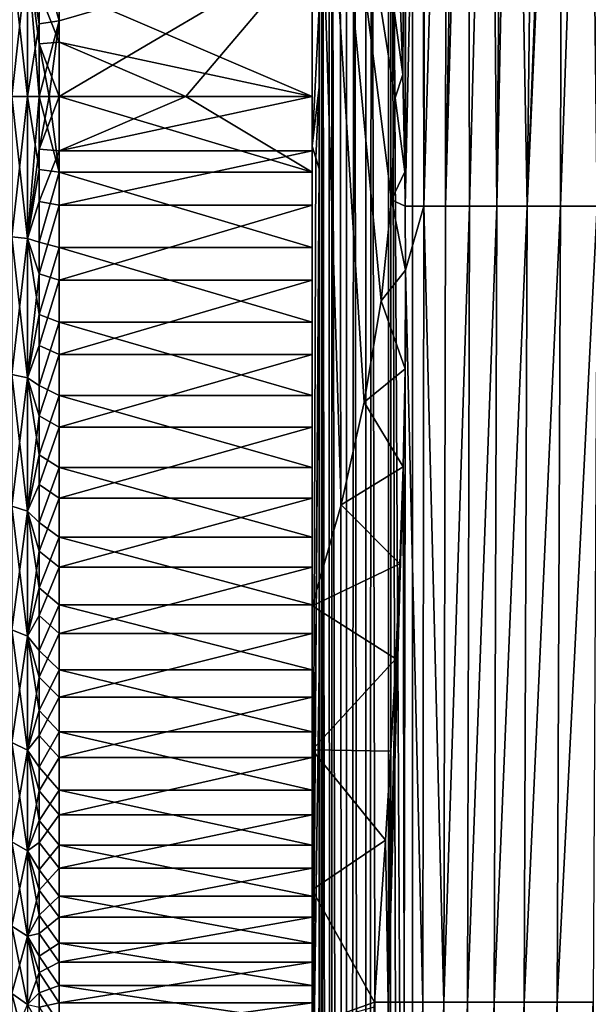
# Model space of a CAD drawing. Header units: metres. Extents: x -82 to 67, y -109 to 109.
# Tile 195 of 216: x -31 to -25, y 67 to 77. Entities that reach past the tile are written whole.
import ezdxf

# ---------------------------------------------------------------- set-up
doc = ezdxf.new("R2010")
doc.units = ezdxf.units.M
doc.layers.add('solid_21_382_010_XXX', color=7, linetype='CONTINUOUS')

msp = doc.modelspace()

# ---------------------------------------------------------------- linework, layer by layer
at = {"layer": 'solid_21_382_010_XXX'}
for points in [[(-27.787209, 83.786629, -24.999119), (-27.787292, 77.454414, -24.140436), (-27.78722, 76.599258, -23.940254)], [(-27.787209, 83.786629, -24.999119), (-27.78722, 76.599258, -23.940254), (-27.787252, 75.725845, -23.787706)], [(-27.786686, 83.786591, -23.642826), (-27.787209, 83.786629, -24.999119), (-27.787252, 75.725845, -23.787706)], [(-27.786686, 83.786591, -23.642826), (-27.787252, 75.725845, -23.787706), (-27.786606, 74.471077, -23.642847)], [(-27.751268, -1.536012, -23.384115), (-27.786686, 83.786591, -23.642826), (-27.786606, 74.471077, -23.642847)], [(-27.759451, 83.786591, -23.413303), (-27.786686, 83.786591, -23.642826), (-27.751268, -1.536012, -23.384115)], [(-27.751793, 83.786591, -23.383204), (-27.759451, 83.786591, -23.413303), (-27.751268, -1.536012, -23.384115)], [(-27.751793, 83.786591, -23.383204), (-27.751268, -1.536012, -23.384115), (-27.65086, -1.536012, -23.142952)], [(-27.683638, 83.786591, -23.202679), (-27.751793, 83.786591, -23.383204), (-27.65086, -1.536012, -23.142952)], [(-27.651485, 83.786591, -23.142597), (-27.683638, 83.786591, -23.202679), (-27.65086, -1.536012, -23.142952)], [(-27.651485, 83.786591, -23.142597), (-27.65086, -1.536012, -23.142952), (-27.491558, -1.536013, -22.935913)], [(-27.565344, 83.786591, -23.01705), (-27.651485, 83.786591, -23.142597), (-27.491558, -1.536013, -22.935913)], [(-27.492287, 83.786591, -22.93573), (-27.565344, 83.786591, -23.01705), (-27.491558, -1.536013, -22.935913)], [(-27.409939, 83.786598, -22.862148), (-27.492287, 83.786591, -22.93573), (-27.491558, -1.536013, -22.935913)], [(-27.409939, 83.786598, -22.862148), (-27.491558, -1.536013, -22.935913), (-27.28418, -1.536014, -22.777056)], [(-27.28508, 83.786598, -22.776968), (-27.409939, 83.786598, -22.862148), (-27.28418, -1.536014, -22.777056)], [(-27.223883, 83.786598, -22.744432), (-27.28508, 83.786598, -22.776968), (-27.28418, -1.536014, -22.777056)], [(-27.223883, 83.786598, -22.744432), (-27.28418, -1.536014, -22.777056), (-27.042805, -1.536016, -22.677168)], [(-27.044243, 83.786598, -22.677168), (-27.223883, 83.786598, -22.744432), (-27.042805, -1.536016, -22.677168)], [(-27.012922, 83.786598, -22.669292), (-27.044243, 83.786598, -22.677168), (-27.042805, -1.536016, -22.677168)], [(-27.012922, 83.786598, -22.669292), (-27.042805, -1.536016, -22.677168), (-26.784222, -1.536013, -22.642931)], [(-27.012922, 83.786598, -22.669292), (-26.784222, -1.536013, -22.642931), (-26.783684, 41.12529, -22.642931)], [(-26.783684, 41.12529, -22.642931), (-26.784332, 83.786591, -22.642931), (-27.012922, 83.786598, -22.669292)], [(-26.845415, 83.786659, -52.772903), (-26.88965, 76.73555, -53.135517), (-26.925127, 77.757141, -52.904385)], [(-26.845415, 83.786659, -52.772903), (-26.867144, 75.69136, -53.308815), (-26.88965, 76.73555, -53.135517)], [(-26.845415, 83.786659, -52.772903), (-26.86264, 75.323608, -53.355267), (-26.867144, 75.69136, -53.308815)], [(-26.677254, 83.786659, -53.383984), (-26.662348, 75.322655, -54.088593), (-26.86264, 75.323608, -53.355267)], [(-26.845415, 83.786659, -52.772903), (-26.677254, 83.786659, -53.383984), (-26.86264, 75.323608, -53.355267)], [(2.598643, 83.786583, -22.642931), (-26.784332, 83.786591, -22.642931), (-26.783684, 41.12529, -22.642931)], [(2.598495, 41.125286, -22.642931), (2.598643, 83.786583, -22.642931), (-26.783684, 41.12529, -22.642931)], [(-26.677254, 83.786659, -53.383984), (-26.640539, 83.786659, -53.503719), (-26.662348, 75.322655, -54.088593)], [(-26.421005, 83.786659, -54.139095), (-26.43224, 75.322655, -54.763668), (-26.662348, 75.322655, -54.088593)], [(-26.640539, 83.786659, -53.503719), (-26.421005, 83.786659, -54.139095), (-26.662348, 75.322655, -54.088593)], [(-26.191189, 83.786659, -54.68745), (-26.172188, 75.322655, -55.376629), (-26.43224, 75.322655, -54.763668)], [(-26.280602, 83.786659, -54.48605), (-26.191189, 83.786659, -54.68745), (-26.43224, 75.322655, -54.763668)], [(-26.421005, 83.786659, -54.139095), (-26.280602, 83.786659, -54.48605), (-26.43224, 75.322655, -54.763668)], [(-26.191189, 83.786659, -54.68745), (-25.954016, 83.786659, -55.160877), (-26.172188, 75.322655, -55.376629)], [(-25.954016, 83.786659, -55.160877), (-25.880789, 75.322655, -55.930561), (-26.172188, 75.322655, -55.376629)], [(-25.954016, 83.786659, -55.160877), (-25.80061, 83.786659, -55.427876), (-25.880789, 75.322655, -55.930561)], [(-25.709332, 83.786659, -55.574444), (-25.556744, 75.322655, -56.4286), (-25.880789, 75.322655, -55.930561)], [(-25.80061, 83.786659, -55.427876), (-25.709332, 83.786659, -55.574444), (-25.880789, 75.322655, -55.930561)], [(-25.709332, 83.786659, -55.574444), (-25.453863, 83.786659, -55.943169), (-25.556744, 75.322655, -56.4286)], [(-25.184626, 83.786667, -56.276588), (-25.19875, 75.322655, -56.873886), (-25.556744, 75.322655, -56.4286)], [(-25.228237, 83.786667, -56.225925), (-25.184626, 83.786667, -56.276588), (-25.556744, 75.322655, -56.4286)], [(-25.453863, 83.786659, -55.943169), (-25.228237, 83.786667, -56.225925), (-25.556744, 75.322655, -56.4286)], [(-24.899612, 83.786667, -56.580135), (-24.805508, 75.322655, -57.269547), (-25.19875, 75.322655, -56.873886)], [(-25.184626, 83.786667, -56.276588), (-24.899612, 83.786667, -56.580135), (-25.19875, 75.322655, -56.873886)], [(-24.899612, 83.786667, -56.580135), (-24.595821, 83.786667, -56.858532), (-24.805508, 75.322655, -57.269547)], [(-27.860743, 82.074577, -52.085293), (-27.860743, 71.033424, -54.464191), (-27.860743, 79.669472, -49.894299)], [(-27.552256, 72.118591, -54.230358), (-27.860743, 71.033424, -54.464191), (-27.860743, 82.074577, -52.085293)], [(-26.970659, 76.485313, -53.289532), (-27.860743, 82.074577, -52.085293), (-27.002645, 77.584808, -53.052643)], [(-27.011292, 75.392555, -53.524971), (-27.860743, 82.074577, -52.085293), (-26.970659, 76.485313, -53.289532)], [(-27.122337, 74.307762, -53.758694), (-27.860743, 82.074577, -52.085293), (-27.011292, 75.392555, -53.524971)], [(-27.302847, 73.21843, -53.993393), (-27.860743, 82.074577, -52.085293), (-27.122337, 74.307762, -53.758694)], [(-27.552256, 72.118591, -54.230358), (-27.860743, 82.074577, -52.085293), (-27.302847, 73.21843, -53.993393)], [(-27.860743, 71.033424, -54.464191), (-27.860743, 78.101028, -50.235493), (-27.860743, 79.669472, -49.894299)], [(-30.573997, 77.312988, -27.879414), (-30.573997, 78.121666, -27.967493), (-30.789061, 78.063293, -28.335423)], [(-27.860743, 78.101021, -27.964504), (-30.573997, 77.312988, -27.879414), (-30.57406, 76.5, -27.85)], [(-27.860743, 78.101021, -27.964504), (-30.57406, 76.5, -27.85), (-29.2174, 76.5, -27.85)], [(-27.860743, 78.101021, -27.964504), (-30.573997, 78.121666, -27.967493), (-30.573997, 77.312988, -27.879414)], [(-27.860743, 78.101028, -50.235493), (-27.860743, 76.5, -50.349998), (-30.573997, 77.665985, -50.289413)], [(-27.860743, 78.101021, -27.964504), (-29.2174, 76.5, -27.85), (-27.860743, 76.5, -27.85)], [(-27.860743, 71.033424, -54.464191), (-27.860743, 76.5, -50.349998), (-27.860743, 78.101028, -50.235493)], [(-27.860743, 75.966667, -23.735819), (-27.860743, 78.101021, -27.964504), (-27.860743, 76.5, -27.85)], [(-27.860743, 75.966667, -23.735819), (-27.860743, 77.510284, -24.064703), (-27.860743, 78.101021, -27.964504)], [(-30.915884, 78.024498, -28.496908), (-31.081686, 76.5, -28.515209), (-30.915884, 76.5, -28.387875)], [(-31.081686, 78.006378, -28.622948), (-31.081686, 76.5, -28.515209), (-30.915884, 78.024498, -28.496908)], [(-31.081686, 78.006302, -49.577065), (-30.915884, 78.024422, -49.703102), (-30.915884, 76.499924, -49.812126)], [(-31.081686, 78.006302, -49.577065), (-30.915884, 76.499924, -49.812126), (-31.081686, 76.499924, -49.684792)], [(-30.789053, 77.281517, -28.250601), (-30.789061, 78.063293, -28.335423), (-30.915884, 78.024498, -28.496908)], [(-30.789053, 77.281517, -28.250601), (-30.915884, 78.024498, -28.496908), (-30.915884, 76.5, -28.387875)], [(-30.915884, 78.024422, -49.703102), (-30.789148, 76.499985, -49.977348), (-30.915884, 76.499924, -49.812126)], [(-30.789049, 77.064415, -49.962868), (-30.789148, 76.499985, -49.977348), (-30.915884, 78.024422, -49.703102)], [(-30.789148, 77.627365, -49.91877), (-30.789049, 77.064415, -49.962868), (-30.915884, 78.024422, -49.703102)], [(-30.573997, 77.312988, -27.879414), (-30.789061, 78.063293, -28.335423), (-30.789053, 77.281517, -28.250601)], [(-27.002645, 77.584808, -53.052643), (-26.925127, 77.757141, -52.904385), (-26.88965, 76.73555, -53.135517)], [(-30.573997, 77.665985, -50.289413), (-30.573997, 77.083778, -50.334843), (-30.789148, 77.627365, -49.91877)], [(-30.573997, 77.083778, -50.334843), (-30.789049, 77.064415, -49.962868), (-30.789148, 77.627365, -49.91877)], [(-27.860743, 76.5, -50.349998), (-30.573997, 77.083778, -50.334843), (-30.573997, 77.665985, -50.289413)], [(-26.970659, 76.485313, -53.289532), (-27.002645, 77.584808, -53.052643), (-26.88965, 76.73555, -53.135517)], [(-27.787292, 77.454414, -24.140436), (-27.860743, 77.510284, -24.064703), (-27.860743, 75.966667, -23.735819)], [(-27.78722, 76.599258, -23.940254), (-27.787292, 77.454414, -24.140436), (-27.860743, 75.966667, -23.735819)], [(-30.789053, 77.281517, -28.250601), (-30.915884, 76.5, -28.387875), (-30.789148, 76.5, -28.222652)], [(-30.573997, 77.312988, -27.879414), (-30.789053, 77.281517, -28.250601), (-30.789148, 76.5, -28.222652)], [(-30.681574, 76.5, -28.036329), (-30.573997, 77.312988, -27.879414), (-30.789148, 76.5, -28.222652)], [(-30.681574, 76.5, -28.036329), (-30.57406, 76.5, -27.85), (-30.573997, 77.312988, -27.879414)], [(-30.681574, 76.499977, -50.16367), (-30.789148, 76.499985, -49.977348), (-30.789049, 77.064415, -49.962868)], [(-30.573997, 77.083778, -50.334843), (-30.57406, 76.5, -50.349998), (-30.789049, 77.064415, -49.962868)], [(-30.57406, 76.5, -50.349998), (-30.681574, 76.499977, -50.16367), (-30.789049, 77.064415, -49.962868)], [(-29.2174, 76.5, -50.349998), (-30.57406, 76.5, -50.349998), (-30.573997, 77.083778, -50.334843)], [(-29.2174, 76.5, -50.349998), (-30.573997, 77.083778, -50.334843), (-27.860743, 76.5, -50.349998)], [(-26.970659, 76.485313, -53.289532), (-26.88965, 76.73555, -53.135517), (-26.867144, 75.69136, -53.308815)], [(-27.78722, 76.599258, -23.940254), (-27.860743, 75.966667, -23.735819), (-27.822865, 75.84391, -23.762268)], [(-27.78722, 76.599258, -23.940254), (-27.822865, 75.84391, -23.762268), (-27.787252, 75.725845, -23.787706)], [(-31.081686, 74.993629, -28.622946), (-30.915884, 74.97551, -28.496908), (-30.915884, 76.5, -28.387875)], [(-31.081686, 74.993629, -28.622946), (-30.915884, 76.5, -28.387875), (-31.081686, 76.5, -28.515209)], [(-31.081686, 76.499924, -49.684792), (-30.915884, 76.499924, -49.812126), (-30.915884, 74.975433, -49.703083)], [(-31.081686, 74.993553, -49.577042), (-31.081686, 76.499924, -49.684792), (-30.915884, 74.975433, -49.703083)], [(-30.915884, 74.97551, -28.496908), (-30.789051, 75.935547, -28.237139), (-30.789148, 76.5, -28.222652)], [(-30.915884, 76.5, -28.387875), (-30.915884, 74.97551, -28.496908), (-30.789148, 76.5, -28.222652)], [(-30.915884, 76.499924, -49.812126), (-30.789148, 76.499985, -49.977348), (-30.789055, 75.717659, -49.949337)], [(-30.915884, 74.975433, -49.703083), (-30.915884, 76.499924, -49.812126), (-30.789055, 75.717659, -49.949337)], [(-30.681574, 76.5, -28.036329), (-30.789148, 76.5, -28.222652), (-30.789051, 75.935547, -28.237139)], [(-30.573992, 75.687012, -50.320587), (-30.789055, 75.717659, -49.949337), (-30.789148, 76.499985, -49.977348)], [(-30.573992, 75.687012, -50.320587), (-30.789148, 76.499985, -49.977348), (-30.681574, 76.499977, -50.16367)], [(-30.681574, 76.5, -28.036329), (-30.789051, 75.935547, -28.237139), (-30.57406, 76.5, -27.85)], [(-30.573988, 75.916222, -27.865156), (-30.57406, 76.5, -27.85), (-30.789051, 75.935547, -28.237139)], [(-30.573992, 75.687012, -50.320587), (-30.681574, 76.499977, -50.16367), (-30.57406, 76.5, -50.349998)], [(-27.860743, 75.687027, -50.320583), (-30.573992, 75.687012, -50.320587), (-30.57406, 76.5, -50.349998)], [(-29.2174, 76.5, -50.349998), (-27.860743, 75.687027, -50.320583), (-30.57406, 76.5, -50.349998)], [(-29.2174, 76.5, -27.85), (-30.57406, 76.5, -27.85), (-30.573988, 75.916222, -27.865156)], [(-27.860743, 76.5, -27.85), (-29.2174, 76.5, -27.85), (-30.573988, 75.916222, -27.865156)], [(-27.860743, 75.916222, -27.865158), (-27.860743, 76.5, -27.85), (-30.573988, 75.916222, -27.865156)], [(-29.2174, 76.5, -50.349998), (-27.860743, 76.5, -50.349998), (-27.860743, 75.687027, -50.320583)], [(-27.860743, 75.966667, -23.735819), (-27.860743, 76.5, -27.85), (-27.860743, 75.916222, -27.865158)], [(-27.860743, 71.033424, -54.464191), (-27.860743, 75.687027, -50.320583), (-27.860743, 76.5, -50.349998)], [(-27.011292, 75.392555, -53.524971), (-26.970659, 76.485313, -53.289532), (-26.867144, 75.69136, -53.308815)], [(-30.915884, 74.97551, -28.496908), (-30.789131, 75.372635, -28.281204), (-30.789051, 75.935547, -28.237139)], [(-30.573988, 75.916222, -27.865156), (-30.789051, 75.935547, -28.237139), (-30.789131, 75.372635, -28.281204)], [(-30.57406, 75.334015, -27.910587), (-30.573988, 75.916222, -27.865156), (-30.789131, 75.372635, -28.281204)], [(-27.860743, 75.916222, -27.865158), (-30.573988, 75.916222, -27.865156), (-30.57406, 75.334015, -27.910587)], [(-27.860743, 75.334015, -27.910587), (-27.860743, 75.916222, -27.865158), (-30.57406, 75.334015, -27.910587)], [(-27.860743, 75.966667, -23.735819), (-27.860743, 75.916222, -27.865158), (-27.860743, 75.334015, -27.910587)], [(-27.860743, 75.966667, -23.735819), (-27.860743, 75.334015, -27.910587), (-27.860743, 74.528465, -28.024103)], [(-27.860743, 75.966667, -23.735819), (-27.860743, 74.528465, -28.024103), (-27.860743, 73.733231, -28.19553)], [(-27.860743, 75.966667, -23.735819), (-27.860743, 73.733231, -28.19553), (-27.860743, 72.952393, -28.423998)], [(-27.860743, 75.966667, -23.735819), (-27.860743, 72.952393, -28.423998), (-27.860743, 72.190208, -28.708269)], [(-27.860743, 75.966667, -23.735819), (-27.860743, 72.190208, -28.708269), (-27.860743, 71.450539, -29.046867)], [(-27.860743, 75.966667, -23.735819), (-27.860743, 71.450539, -29.046867), (-27.860743, 70.737221, -29.438072)], [(-27.860743, 75.966667, -23.735819), (-27.860743, 70.737221, -29.438072), (-27.860743, 70.054062, -29.879784)], [(-27.860743, 75.966667, -23.735819), (-27.860743, 70.054062, -29.879784), (-27.860743, 69.404579, -30.369736)], [(-27.860743, 75.966667, -23.735819), (-27.860743, 69.404579, -30.369736), (-27.860743, 68.792282, -30.905277)], [(-27.860743, 64.925346, -26.11471), (-27.860743, 75.966667, -23.735819), (-27.860743, 68.792282, -30.905277)], [(-27.822865, 75.84391, -23.762268), (-27.860743, 75.966667, -23.735819), (-27.860743, 64.925346, -26.11471)], [(-27.787252, 75.725845, -23.787706), (-27.822865, 75.84391, -23.762268), (-27.860743, 64.925346, -26.11471)], [(-30.915884, 74.975433, -49.703083), (-30.789055, 75.717659, -49.949337), (-30.789061, 74.93586, -49.864456)], [(-30.573992, 75.687012, -50.320587), (-30.789061, 74.93586, -49.864456), (-30.789055, 75.717659, -49.949337)], [(-30.573992, 75.687012, -50.320587), (-30.573997, 74.878334, -50.232506), (-30.789061, 74.93586, -49.864456)], [(-27.860743, 74.878304, -50.232502), (-30.573997, 74.878334, -50.232506), (-30.573992, 75.687012, -50.320587)], [(-27.860743, 75.687027, -50.320583), (-27.860743, 74.878304, -50.232502), (-30.573992, 75.687012, -50.320587)], [(-27.787252, 75.315994, -23.876009), (-27.787252, 75.725845, -23.787706), (-27.860743, 64.925346, -26.11471)], [(-27.860743, 71.033424, -54.464191), (-27.860743, 74.878304, -50.232502), (-27.860743, 75.687027, -50.320583)], [(-27.786606, 74.471077, -23.642847), (-27.787252, 75.725845, -23.787706), (-27.787252, 75.315994, -23.876009)], [(-27.011292, 75.392555, -53.524971), (-26.867144, 75.69136, -53.308815), (-26.86264, 75.323608, -53.355267)], [(-30.915884, 74.97551, -28.496908), (-30.789055, 74.59742, -28.390173), (-30.789131, 75.372635, -28.281204)], [(-30.57406, 75.334015, -27.910587), (-30.789131, 75.372635, -28.281204), (-30.789055, 74.59742, -28.390173)], [(-27.122337, 74.307762, -53.758694), (-27.011292, 75.392555, -53.524971), (-26.85902, 74.635132, -53.422211)], [(-27.011292, 75.392555, -53.524971), (-26.86264, 75.323608, -53.355267), (-26.85902, 74.635132, -53.422211)], [(-30.573992, 74.52845, -28.024103), (-30.57406, 75.334015, -27.910587), (-30.789055, 74.59742, -28.390173)], [(-27.860743, 75.334015, -27.910587), (-30.57406, 75.334015, -27.910587), (-30.573992, 74.52845, -28.024103)], [(-27.860743, 74.528465, -28.024103), (-27.860743, 75.334015, -27.910587), (-30.573992, 74.52845, -28.024103)], [(-27.787369, 70.339905, -24.948126), (-27.787252, 75.315994, -23.876009), (-27.860743, 64.925346, -26.11471)], [(-27.78652, 64.171005, -23.64287), (-27.787252, 75.315994, -23.876009), (-27.787369, 70.339905, -24.948126)], [(-27.786606, 74.471077, -23.642847), (-27.787252, 75.315994, -23.876009), (-27.78652, 64.171005, -23.64287)], [(-26.662348, 75.322655, -54.088593), (-26.85902, 74.635132, -53.422211), (-26.86264, 75.323608, -53.355267)], [(-26.662348, 75.322655, -54.088593), (-26.675766, 66.781853, -54.682079), (-26.85902, 74.635132, -53.422211)], [(-26.662348, 75.322655, -54.088593), (-26.449871, 66.781853, -55.35297), (-26.675766, 66.781853, -54.682079)], [(-26.662348, 75.322655, -54.088593), (-26.43224, 75.322655, -54.763668), (-26.449871, 66.781853, -55.35297)], [(-26.172188, 75.322655, -55.376629), (-26.194349, 66.781853, -55.959084), (-26.449871, 66.781853, -55.35297)], [(-26.43224, 75.322655, -54.763668), (-26.172188, 75.322655, -55.376629), (-26.449871, 66.781853, -55.35297)], [(-25.880789, 75.322655, -55.930561), (-25.907656, 66.781853, -56.503937), (-26.194349, 66.781853, -55.959084)], [(-26.172188, 75.322655, -55.376629), (-25.880789, 75.322655, -55.930561), (-26.194349, 66.781853, -55.959084)], [(-25.556744, 75.322655, -56.4286), (-25.588331, 66.781853, -56.991058), (-25.907656, 66.781853, -56.503937)], [(-25.880789, 75.322655, -55.930561), (-25.556744, 75.322655, -56.4286), (-25.907656, 66.781853, -56.503937)], [(-25.19875, 75.322655, -56.873886), (-25.234913, 66.781853, -57.423988), (-25.588331, 66.781853, -56.991058)], [(-25.556744, 75.322655, -56.4286), (-25.19875, 75.322655, -56.873886), (-25.588331, 66.781853, -56.991058)], [(-24.805508, 75.322655, -57.269547), (-24.84594, 66.781853, -57.806259), (-25.234913, 66.781853, -57.423988)], [(-25.19875, 75.322655, -56.873886), (-24.805508, 75.322655, -57.269547), (-25.234913, 66.781853, -57.423988)], [(-31.081686, 74.993629, -28.622946), (-31.081686, 73.517929, -28.943964), (-30.915884, 74.97551, -28.496908)], [(-31.081686, 74.993553, -49.577042), (-30.915884, 74.975433, -49.703083), (-30.915884, 73.481979, -49.378189)], [(-31.081686, 73.517853, -49.256016), (-31.081686, 74.993553, -49.577042), (-30.915884, 73.481979, -49.378189)], [(-31.081686, 73.517929, -28.943964), (-30.915884, 73.482056, -28.821789), (-30.915884, 74.97551, -28.496908)], [(-30.915884, 74.97551, -28.496908), (-30.915884, 73.482056, -28.821789), (-30.789055, 74.59742, -28.390173)], [(-30.915884, 74.975433, -49.703083), (-30.789061, 74.93586, -49.864456), (-30.789061, 74.161057, -49.723057)], [(-30.915884, 73.481979, -49.378189), (-30.915884, 74.975433, -49.703083), (-30.789061, 74.161057, -49.723057)], [(-30.573997, 74.878334, -50.232506), (-30.789061, 74.161057, -49.723057), (-30.789061, 74.93586, -49.864456)], [(-30.573997, 74.878334, -50.232506), (-30.573997, 74.077988, -50.086189), (-30.789061, 74.161057, -49.723057)], [(-27.860743, 74.078003, -50.086193), (-30.573997, 74.077988, -50.086189), (-30.573997, 74.878334, -50.232506)], [(-27.860743, 74.878304, -50.232502), (-27.860743, 74.078003, -50.086193), (-30.573997, 74.878334, -50.232506)], [(-27.860743, 71.033424, -54.464191), (-27.860743, 74.078003, -50.086193), (-27.860743, 74.878304, -50.232502)], [(-27.122337, 74.307762, -53.758694), (-26.85902, 74.635132, -53.422211), (-26.865665, 73.577118, -53.474838)], [(-26.87388, 66.781853, -53.942982), (-26.865665, 73.577118, -53.474838), (-26.85902, 74.635132, -53.422211)], [(-26.87388, 66.781853, -53.942982), (-26.85902, 74.635132, -53.422211), (-26.675766, 66.781853, -54.682079)], [(-30.915884, 73.482056, -28.821789), (-30.789061, 73.828621, -28.55563), (-30.789055, 74.59742, -28.390173)], [(-30.573992, 74.52845, -28.024103), (-30.789055, 74.59742, -28.390173), (-30.789061, 73.828621, -28.55563)], [(-30.573997, 73.733261, -28.195522), (-30.573992, 74.52845, -28.024103), (-30.789061, 73.828621, -28.55563)], [(-27.860743, 74.528465, -28.024103), (-30.573992, 74.52845, -28.024103), (-30.573997, 73.733261, -28.195522)], [(-27.860743, 73.733231, -28.19553), (-27.860743, 74.528465, -28.024103), (-30.573997, 73.733261, -28.195522)], [(-27.751268, -1.536012, -23.384115), (-27.786606, 74.471077, -23.642847), (-27.78652, 64.171005, -23.64287)], [(-27.302847, 73.21843, -53.993393), (-27.122337, 74.307762, -53.758694), (-26.865665, 73.577118, -53.474838)], [(-30.915884, 73.481979, -49.378189), (-30.789061, 74.161057, -49.723057), (-30.789061, 73.399193, -49.526169)], [(-30.573997, 74.077988, -50.086189), (-30.789061, 73.399193, -49.526169), (-30.789061, 74.161057, -49.723057)], [(-30.573997, 74.077988, -50.086189), (-30.573997, 73.290466, -49.882458), (-30.789061, 73.399193, -49.526169)], [(-27.860743, 74.078003, -50.086193), (-27.860743, 73.290459, -49.88245), (-30.573997, 74.077988, -50.086189)], [(-27.860743, 73.290459, -49.88245), (-30.573997, 73.290466, -49.882458), (-30.573997, 74.077988, -50.086189)], [(-27.860743, 71.033424, -54.464191), (-27.860743, 73.290459, -49.88245), (-27.860743, 74.078003, -50.086193)], [(-30.915884, 73.482056, -28.821789), (-30.789061, 73.072639, -28.776569), (-30.789061, 73.828621, -28.55563)], [(-30.573997, 73.733261, -28.195522), (-30.789061, 73.828621, -28.55563), (-30.789061, 73.072639, -28.776569)], [(-30.573997, 72.952393, -28.424002), (-30.573997, 73.733261, -28.195522), (-30.789061, 73.072639, -28.776569)], [(-27.860743, 73.733231, -28.19553), (-30.573997, 73.733261, -28.195522), (-30.573997, 72.952393, -28.424002)], [(-27.860743, 72.952393, -28.423998), (-27.860743, 73.733231, -28.19553), (-30.573997, 72.952393, -28.424002)], [(-27.302847, 73.21843, -53.993393), (-26.865665, 73.577118, -53.474838), (-26.886543, 72.524101, -53.466816)], [(-26.87388, 66.781853, -53.942982), (-26.886543, 72.524101, -53.466816), (-26.865665, 73.577118, -53.474838)], [(-31.081686, 73.517929, -28.943964), (-31.081686, 72.102928, -29.471731), (-30.915884, 73.482056, -28.821789)], [(-31.081686, 73.517853, -49.256016), (-30.915884, 73.481979, -49.378189), (-30.915884, 72.049965, -48.844067)], [(-31.081686, 72.102859, -48.728237), (-31.081686, 73.517853, -49.256016), (-30.915884, 72.049965, -48.844067)], [(-31.081686, 72.102928, -29.471731), (-30.915884, 72.050034, -29.355904), (-30.915884, 73.482056, -28.821789)], [(-30.915884, 73.482056, -28.821789), (-30.915884, 72.050034, -29.355904), (-30.789061, 73.072639, -28.776569)], [(-30.915884, 73.481979, -49.378189), (-30.789061, 73.399193, -49.526169), (-30.789061, 72.654022, -49.274895)], [(-30.915884, 72.049965, -48.844067), (-30.915884, 73.481979, -49.378189), (-30.789061, 72.654022, -49.274895)], [(-30.573997, 73.290466, -49.882458), (-30.789061, 72.654022, -49.274895), (-30.789061, 73.399193, -49.526169)], [(-30.573997, 73.290466, -49.882458), (-30.573997, 72.519722, -49.622353), (-30.789061, 72.654022, -49.274895)], [(-27.860743, 72.519699, -49.622345), (-30.573997, 72.519722, -49.622353), (-30.573997, 73.290466, -49.882458)], [(-27.860743, 73.290459, -49.88245), (-27.860743, 72.519699, -49.622345), (-30.573997, 73.290466, -49.882458)], [(-27.860743, 71.033424, -54.464191), (-27.860743, 72.519699, -49.622345), (-27.860743, 73.290459, -49.88245)], [(-27.552256, 72.118591, -54.230358), (-27.302847, 73.21843, -53.993393), (-26.886543, 72.524101, -53.466816)], [(-30.915884, 72.050034, -29.355904), (-30.789061, 72.335281, -29.051361), (-30.789061, 73.072639, -28.776569)], [(-30.573997, 72.952393, -28.424002), (-30.789061, 73.072639, -28.776569), (-30.789061, 72.335281, -29.051361)], [(-30.573997, 72.190224, -28.708256), (-30.573997, 72.952393, -28.424002), (-30.789061, 72.335281, -29.051361)], [(-27.860743, 72.952393, -28.423998), (-30.573997, 72.952393, -28.424002), (-30.573997, 72.190224, -28.708256)], [(-27.860743, 72.190208, -28.708269), (-27.860743, 72.952393, -28.423998), (-30.573997, 72.190224, -28.708256)], [(-30.915884, 72.049965, -48.844067), (-30.789061, 72.654022, -49.274895), (-30.789061, 71.928604, -48.970276)], [(-30.573997, 72.519722, -49.622353), (-30.789061, 71.928604, -48.970276), (-30.789061, 72.654022, -49.274895)], [(-30.573997, 72.519722, -49.622353), (-30.573997, 71.769661, -49.307175), (-30.789061, 71.928604, -48.970276)], [(-27.860743, 71.769676, -49.307178), (-30.573997, 71.769661, -49.307175), (-30.573997, 72.519722, -49.622353)], [(-27.860743, 72.519699, -49.622345), (-27.860743, 71.769676, -49.307178), (-30.573997, 72.519722, -49.622353)], [(-27.860743, 71.033424, -54.464191), (-27.860743, 71.769676, -49.307178), (-27.860743, 72.519699, -49.622345)], [(-27.552256, 72.118591, -54.230358), (-26.886543, 72.524101, -53.466816), (-26.920227, 71.484467, -53.398712)], [(-27.046133, 66.781853, -53.132259), (-26.920227, 71.484467, -53.398712), (-26.886543, 72.524101, -53.466816)], [(-27.046133, 66.781853, -53.132259), (-26.886543, 72.524101, -53.466816), (-26.87388, 66.781853, -53.942982)], [(-30.915884, 72.050034, -29.355904), (-30.789061, 71.620171, -29.378515), (-30.789061, 72.335281, -29.051361)], [(-30.573997, 72.190224, -28.708256), (-30.789061, 72.335281, -29.051361), (-30.789061, 71.620171, -29.378515)], [(-30.573997, 71.450592, -29.046843), (-30.573997, 72.190224, -28.708256), (-30.789061, 71.620171, -29.378515)], [(-27.860743, 72.190208, -28.708269), (-30.573997, 72.190224, -28.708256), (-30.573997, 71.450592, -29.046843)], [(-27.860743, 71.450539, -29.046867), (-27.860743, 72.190208, -28.708269), (-30.573997, 71.450592, -29.046843)], [(-31.081686, 72.102928, -29.471731), (-31.081686, 70.777443, -30.195499), (-30.915884, 72.050034, -29.355904)], [(-31.081686, 72.102859, -48.728237), (-30.915884, 72.049965, -48.844067), (-30.915884, 70.708534, -48.11158)], [(-31.081686, 70.777374, -48.004459), (-31.081686, 72.102859, -48.728237), (-30.915884, 70.708534, -48.11158)], [(-27.552256, 72.118591, -54.230358), (-26.920227, 71.484467, -53.398712), (-27.860743, 71.033424, -54.464191)], [(-31.081686, 70.777443, -30.195499), (-30.915884, 70.708595, -30.088379), (-30.915884, 72.050034, -29.355904)], [(-30.915884, 72.050034, -29.355904), (-30.915884, 70.708595, -30.088379), (-30.789061, 71.620171, -29.378515)], [(-30.915884, 72.049965, -48.844067), (-30.789061, 71.928604, -48.970276), (-30.789061, 71.227058, -48.613995)], [(-30.915884, 70.708534, -48.11158), (-30.915884, 72.049965, -48.844067), (-30.789061, 71.227058, -48.613995)], [(-30.573997, 71.769661, -49.307175), (-30.789061, 71.227058, -48.613995), (-30.789061, 71.928604, -48.970276)], [(-30.573997, 71.769661, -49.307175), (-30.573997, 71.044449, -48.938671), (-30.789061, 71.227058, -48.613995)], [(-27.860743, 71.769676, -49.307178), (-27.860743, 71.044426, -48.938656), (-30.573997, 71.769661, -49.307175)], [(-27.860743, 71.044426, -48.938656), (-30.573997, 71.044449, -48.938671), (-30.573997, 71.769661, -49.307175)], [(-27.860743, 71.033424, -54.464191), (-27.860743, 71.044426, -48.938656), (-27.860743, 71.769676, -49.307178)], [(-30.915884, 70.708595, -30.088379), (-30.789061, 70.930229, -29.75668), (-30.789061, 71.620171, -29.378515)], [(-30.573997, 71.450592, -29.046843), (-30.789061, 71.620171, -29.378515), (-30.789061, 70.930229, -29.75668)], [(-30.573997, 70.737236, -29.438065), (-30.573997, 71.450592, -29.046843), (-30.789061, 70.930229, -29.75668)], [(-27.860743, 71.450539, -29.046867), (-30.573997, 71.450592, -29.046843), (-30.573997, 70.737236, -29.438065)], [(-27.860743, 70.737221, -29.438072), (-27.860743, 71.450539, -29.046867), (-30.573997, 70.737236, -29.438065)], [(-26.920227, 71.484467, -53.398712), (-26.964628, 70.465408, -53.271725), (-27.860743, 71.033424, -54.464191)], [(-27.046133, 66.781853, -53.132259), (-26.964628, 70.465408, -53.271725), (-26.920227, 71.484467, -53.398712)], [(-30.915884, 70.708534, -48.11158), (-30.789061, 71.227058, -48.613995), (-30.789061, 70.553215, -48.208004)], [(-30.573997, 71.044449, -48.938671), (-30.789061, 70.553215, -48.208004), (-30.789061, 71.227058, -48.613995)], [(-30.573997, 71.044449, -48.938671), (-30.573997, 70.347672, -48.518673), (-30.789061, 70.553215, -48.208004)], [(-27.860743, 70.347679, -48.518673), (-30.573997, 70.347672, -48.518673), (-30.573997, 71.044449, -48.938671)], [(-27.860743, 71.044426, -48.938656), (-27.860743, 70.347679, -48.518673), (-30.573997, 71.044449, -48.938671)], [(-27.860743, 71.033424, -54.464191), (-27.860743, 70.347679, -48.518673), (-27.860743, 71.044426, -48.938656)], [(-27.860743, 71.033424, -54.464191), (-27.860743, 67.916328, -46.372066), (-27.860743, 68.464256, -46.973331)], [(-27.860743, 71.033424, -54.464191), (-27.860743, 69.489769, -54.135311), (-27.860743, 67.916328, -46.372066)], [(-27.860743, 71.033424, -54.464191), (-27.860743, 68.464256, -46.973331), (-27.860743, 69.054268, -47.533478)], [(-27.860743, 71.033424, -54.464191), (-27.860743, 69.054268, -47.533478), (-27.860743, 69.683159, -48.049473)], [(-27.860743, 71.033424, -54.464191), (-27.860743, 69.683159, -48.049473), (-27.860743, 70.347679, -48.518673)], [(-26.964628, 70.465408, -53.271725), (-27.860743, 69.489769, -54.135311), (-27.860743, 71.033424, -54.464191)], [(-30.915884, 70.708595, -30.088379), (-30.789061, 70.269394, -30.18375), (-30.789061, 70.930229, -29.75668)], [(-30.573997, 70.737236, -29.438065), (-30.789061, 70.930229, -29.75668), (-30.789061, 70.269394, -30.18375)], [(-31.081686, 70.777443, -30.195499), (-31.081686, 69.568451, -31.100536), (-30.915884, 70.708595, -30.088379)], [(-31.081686, 70.777374, -48.004459), (-30.915884, 70.708534, -48.11158), (-30.915884, 69.485008, -47.195648)], [(-31.081686, 69.56839, -47.099415), (-31.081686, 70.777374, -48.004459), (-30.915884, 69.485008, -47.195648)], [(-31.081686, 69.568451, -31.100536), (-30.915884, 69.485062, -31.004305), (-30.915884, 70.708595, -30.088379)], [(-30.915884, 70.708595, -30.088379), (-30.915884, 69.485062, -31.004305), (-30.789061, 70.269394, -30.18375)], [(-30.915884, 70.708534, -48.11158), (-30.789061, 70.553215, -48.208004), (-30.789061, 69.910454, -47.754356)], [(-30.915884, 69.485008, -47.195648), (-30.915884, 70.708534, -48.11158), (-30.789061, 69.910454, -47.754356)], [(-30.573997, 70.054115, -29.879747), (-30.573997, 70.737236, -29.438065), (-30.789061, 70.269394, -30.18375)], [(-27.860743, 70.737221, -29.438072), (-30.573997, 70.737236, -29.438065), (-30.573997, 70.054115, -29.879747)], [(-27.860743, 70.054062, -29.879784), (-27.860743, 70.737221, -29.438072), (-30.573997, 70.054115, -29.879747)], [(-30.573997, 70.347672, -48.518673), (-30.789061, 69.910454, -47.754356), (-30.789061, 70.553215, -48.208004)], [(-26.964628, 70.465408, -53.271725), (-27.017288, 69.474113, -53.087917), (-27.860743, 69.489769, -54.135311)], [(-27.046133, 66.781853, -53.132259), (-27.017288, 69.474113, -53.087917), (-26.964628, 70.465408, -53.271725)], [(-30.573997, 70.347672, -48.518673), (-30.573997, 69.683151, -48.049473), (-30.789061, 69.910454, -47.754356)], [(-27.860743, 70.347679, -48.518673), (-27.860743, 69.683159, -48.049473), (-30.573997, 70.347672, -48.518673)], [(-27.860743, 69.683159, -48.049473), (-30.573997, 69.683151, -48.049473), (-30.573997, 70.347672, -48.518673)], [(-27.787365, 66.761459, -25.719112), (-27.787369, 70.339905, -24.948126), (-27.860743, 64.925346, -26.11471)], [(-27.78652, 64.171005, -23.64287), (-27.787369, 70.339905, -24.948126), (-27.787365, 66.761459, -25.719112)], [(-30.915884, 69.485062, -31.004305), (-30.789061, 69.641251, -30.657393), (-30.789061, 70.269394, -30.18375)], [(-30.573997, 70.054115, -29.879747), (-30.789061, 70.269394, -30.18375), (-30.789061, 69.641251, -30.657393)], [(-30.573997, 69.404625, -30.369698), (-30.573997, 70.054115, -29.879747), (-30.789061, 69.641251, -30.657393)], [(-27.860743, 70.054062, -29.879784), (-30.573997, 70.054115, -29.879747), (-30.573997, 69.404625, -30.369698)], [(-27.860743, 69.404579, -30.369736), (-27.860743, 70.054062, -29.879784), (-30.573997, 69.404625, -30.369698)], [(-30.915884, 69.485008, -47.195648), (-30.789061, 69.910454, -47.754356), (-30.789061, 69.302147, -47.255421)], [(-30.573997, 69.683151, -48.049473), (-30.789061, 69.302147, -47.255421), (-30.789061, 69.910454, -47.754356)], [(-30.915884, 69.485062, -31.004305), (-30.789061, 69.048973, -31.175219), (-30.789061, 69.641251, -30.657393)], [(-30.573997, 69.683151, -48.049473), (-30.573997, 69.054283, -47.533497), (-30.789061, 69.302147, -47.255421)], [(-30.573997, 69.404625, -30.369698), (-30.789061, 69.641251, -30.657393), (-30.789061, 69.048973, -31.175219)], [(-27.860743, 69.683159, -48.049473), (-27.860743, 69.054268, -47.533478), (-30.573997, 69.683151, -48.049473)], [(-27.860743, 69.054268, -47.533478), (-30.573997, 69.054283, -47.533497), (-30.573997, 69.683151, -48.049473)], [(-31.081686, 69.568451, -31.100536), (-31.081686, 68.500565, -32.168419), (-30.915884, 69.485062, -31.004305)], [(-31.081686, 69.56839, -47.099415), (-30.915884, 69.485008, -47.195648), (-30.915884, 68.404282, -46.11491)], [(-31.081686, 68.500511, -46.031525), (-31.081686, 69.56839, -47.099415), (-30.915884, 68.404282, -46.11491)], [(-31.081686, 68.500565, -32.168419), (-30.915884, 68.404327, -32.085033), (-30.915884, 69.485062, -31.004305)], [(-30.915884, 69.485062, -31.004305), (-30.915884, 68.404327, -32.085033), (-30.789061, 69.048973, -31.175219)], [(-30.915884, 69.485008, -47.195648), (-30.789061, 69.302147, -47.255421), (-30.789061, 68.731499, -46.713829)], [(-30.915884, 68.404282, -46.11491), (-30.915884, 69.485008, -47.195648), (-30.789061, 68.731499, -46.713829)], [(-27.860743, 69.489769, -54.135311), (-27.860743, 65.898628, -42.864754), (-27.860743, 66.198387, -43.620983)], [(-27.860743, 69.489769, -54.135311), (-27.860743, 61.427563, -29.28171), (-27.860743, 65.898628, -42.864754)], [(-27.860743, 69.489769, -54.135311), (-27.860743, 66.198387, -43.620983), (-27.860743, 66.552048, -44.353634)], [(-27.860743, 69.489769, -54.135311), (-27.860743, 66.552048, -44.353634), (-27.860743, 66.957703, -45.058784)], [(-27.860743, 69.489769, -54.135311), (-27.860743, 66.957703, -45.058784), (-27.860743, 67.413277, -45.7328)], [(-27.860743, 69.489769, -54.135311), (-27.860743, 67.413277, -45.7328), (-27.860743, 67.916328, -46.372066)], [(-27.860743, 69.489769, -54.135311), (-27.860743, 67.987396, -53.65176), (-27.860743, 61.427563, -29.28171)], [(-27.075344, 68.518654, -52.850445), (-27.860743, 67.987396, -53.65176), (-27.860743, 69.489769, -54.135311)], [(-27.017288, 69.474113, -53.087917), (-27.075344, 68.518654, -52.850445), (-27.860743, 69.489769, -54.135311)], [(-27.046133, 66.781853, -53.132259), (-27.075344, 68.518654, -52.850445), (-27.017288, 69.474113, -53.087917)], [(-30.573997, 68.792313, -30.905243), (-30.573997, 69.404625, -30.369698), (-30.789061, 69.048973, -31.175219)], [(-27.860743, 69.404579, -30.369736), (-30.573997, 69.404625, -30.369698), (-30.573997, 68.792313, -30.905243)], [(-27.860743, 68.792282, -30.905277), (-27.860743, 69.404579, -30.369736), (-30.573997, 68.792313, -30.905243)], [(-30.573997, 69.054283, -47.533497), (-30.789061, 68.731499, -46.713829), (-30.789061, 69.302147, -47.255421)], [(-30.915884, 68.404327, -32.085033), (-30.789061, 68.495651, -31.734514), (-30.789061, 69.048973, -31.175219)], [(-30.573997, 69.054283, -47.533497), (-30.573997, 68.464233, -46.973309), (-30.789061, 68.731499, -46.713829)], [(-30.573997, 68.792313, -30.905243), (-30.789061, 69.048973, -31.175219), (-30.789061, 68.495651, -31.734514)], [(-27.860743, 68.464256, -46.973331), (-30.573997, 68.464233, -46.973309), (-30.573997, 69.054283, -47.533497)], [(-27.860743, 69.054268, -47.533478), (-27.860743, 68.464256, -46.973331), (-30.573997, 69.054283, -47.533497)], [(-30.915884, 68.404282, -46.11491), (-30.789061, 68.731499, -46.713829), (-30.789061, 68.201492, -46.132412)], [(-30.573997, 68.220314, -31.48362), (-30.573997, 68.792313, -30.905243), (-30.789061, 68.495651, -31.734514)], [(-30.573997, 68.464233, -46.973309), (-30.789061, 68.201492, -46.132412), (-30.789061, 68.731499, -46.713829)], [(-27.860743, 68.792282, -30.905277), (-30.573997, 68.792313, -30.905243), (-30.573997, 68.220314, -31.48362)], [(-27.860743, 68.220253, -31.483685), (-27.860743, 68.792282, -30.905277), (-30.573997, 68.220314, -31.48362)], [(-27.860743, 64.925346, -26.11471), (-27.860743, 68.792282, -30.905277), (-27.860743, 68.220253, -31.483685)], [(-31.081686, 68.500565, -32.168419), (-31.081686, 67.59552, -33.377411), (-30.915884, 68.404327, -32.085033)], [(-31.081686, 68.500511, -46.031525), (-30.915884, 68.404282, -46.11491), (-30.915884, 67.488358, -44.891369)], [(-31.081686, 67.595482, -44.822529), (-31.081686, 68.500511, -46.031525), (-30.915884, 67.488358, -44.891369)], [(-30.915884, 68.404327, -32.085033), (-30.789061, 67.984207, -32.332333), (-30.789061, 68.495651, -31.734514)], [(-30.573997, 68.220314, -31.48362), (-30.789061, 68.495651, -31.734514), (-30.789061, 67.984207, -32.332333)], [(-27.075344, 68.518654, -52.850445), (-27.194149, 66.779404, -52.248516), (-27.860743, 67.987396, -53.65176)], [(-27.046133, 66.781853, -53.132259), (-27.194149, 66.779404, -52.248516), (-27.075344, 68.518654, -52.850445)], [(-31.081686, 67.59552, -33.377411), (-30.915884, 67.488396, -33.308567), (-30.915884, 68.404327, -32.085033)], [(-30.915884, 68.404327, -32.085033), (-30.915884, 67.488396, -33.308567), (-30.789061, 67.984207, -32.332333)], [(-30.915884, 68.404282, -46.11491), (-30.789061, 68.201492, -46.132412), (-30.789061, 67.714897, -45.514202)], [(-30.915884, 67.488358, -44.891369), (-30.915884, 68.404282, -46.11491), (-30.789061, 67.714897, -45.514202)], [(-30.573997, 68.464233, -46.973309), (-30.573997, 67.916321, -46.372066), (-30.789061, 68.201492, -46.132412)], [(-27.860743, 68.464256, -46.973331), (-27.860743, 67.916328, -46.372066), (-30.573997, 68.464233, -46.973309)], [(-27.860743, 67.916328, -46.372066), (-30.573997, 67.916321, -46.372066), (-30.573997, 68.464233, -46.973309)], [(-30.573997, 67.691498, -32.101948), (-30.573997, 68.220314, -31.48362), (-30.789061, 67.984207, -32.332333)], [(-30.573997, 67.916321, -46.372066), (-30.789061, 67.714897, -45.514202), (-30.789061, 68.201492, -46.132412)], [(-27.860743, 68.220253, -31.483685), (-30.573997, 68.220314, -31.48362), (-30.573997, 67.691498, -32.101948)], [(-27.860743, 67.691475, -32.101971), (-27.860743, 68.220253, -31.483685), (-30.573997, 67.691498, -32.101948)], [(-27.860743, 64.925346, -26.11471), (-27.860743, 68.220253, -31.483685), (-27.860743, 67.691475, -32.101971)], [(-30.915884, 67.488396, -33.308567), (-30.789061, 67.517319, -32.965549), (-30.789061, 67.984207, -32.332333)], [(-30.573997, 67.691498, -32.101948), (-30.789061, 67.984207, -32.332333), (-30.789061, 67.517319, -32.965549)], [(-27.860743, 67.987396, -53.65176), (-27.860743, 66.54171, -53.018501), (-27.860743, 61.427563, -29.28171)], [(-27.194149, 66.779404, -52.248516), (-27.860743, 66.54171, -53.018501), (-27.860743, 67.987396, -53.65176)], [(-30.573997, 67.916321, -46.372066), (-30.573997, 67.413269, -45.732784), (-30.789061, 67.714897, -45.514202)], [(-27.860743, 67.916328, -46.372066), (-27.860743, 67.413277, -45.7328), (-30.573997, 67.916321, -46.372066)], [(-27.860743, 67.413277, -45.7328), (-30.573997, 67.413269, -45.732784), (-30.573997, 67.916321, -46.372066)], [(-30.915884, 67.488358, -44.891369), (-30.789061, 67.714897, -45.514202), (-30.789061, 67.274261, -44.862442)], [(-30.573997, 67.413269, -45.732784), (-30.789061, 67.274261, -44.862442), (-30.789061, 67.714897, -45.514202)], [(-30.573997, 67.208847, -32.756737), (-30.573997, 67.691498, -32.101948), (-30.789061, 67.517319, -32.965549)], [(-27.860743, 67.691475, -32.101971), (-30.573997, 67.691498, -32.101948), (-30.573997, 67.208847, -32.756737)], [(-27.860743, 67.208817, -32.756794), (-27.860743, 67.691475, -32.101971), (-30.573997, 67.208847, -32.756737)], [(-27.860743, 64.925346, -26.11471), (-27.860743, 67.691475, -32.101971), (-27.860743, 67.208817, -32.756794)], [(-31.081686, 67.59552, -33.377411), (-31.081686, 66.87175, -34.702892), (-30.915884, 67.488396, -33.308567)], [(-31.081686, 67.595482, -44.822529), (-30.915884, 67.488358, -44.891369), (-30.915884, 66.75589, -43.549934)], [(-31.081686, 66.871712, -43.49704), (-31.081686, 67.595482, -44.822529), (-30.915884, 66.75589, -43.549934)], [(-31.081686, 66.87175, -34.702892), (-30.915884, 66.75592, -34.649998), (-30.915884, 67.488396, -33.308567)], [(-30.915884, 67.488396, -33.308567), (-30.789061, 67.09742, -33.630863), (-30.789061, 67.517319, -32.965549)], [(-30.915884, 67.488396, -33.308567), (-30.915884, 66.75592, -34.649998), (-30.789061, 67.09742, -33.630863)], [(-30.915884, 67.488358, -44.891369), (-30.789061, 67.274261, -44.862442), (-30.789061, 66.881882, -44.180534)], [(-30.915884, 66.75589, -43.549934), (-30.915884, 67.488358, -44.891369), (-30.789061, 66.881882, -44.180534)], [(-30.573997, 67.208847, -32.756737), (-30.789061, 67.517319, -32.965549), (-30.789061, 67.09742, -33.630863)], [(-30.573997, 67.413269, -45.732784), (-30.573997, 66.95768, -45.058746), (-30.789061, 67.274261, -44.862442)], [(-27.860743, 67.413277, -45.7328), (-27.860743, 66.957703, -45.058784), (-30.573997, 67.413269, -45.732784)], [(-27.860743, 66.957703, -45.058784), (-30.573997, 66.95768, -45.058746), (-30.573997, 67.413269, -45.732784)], [(-30.573997, 66.95768, -45.058746), (-30.789061, 66.881882, -44.180534), (-30.789061, 67.274261, -44.862442)], [(-30.573997, 66.774765, -33.444714), (-30.573997, 67.208847, -32.756737), (-30.789061, 67.09742, -33.630863)], [(-27.860743, 67.208817, -32.756794), (-30.573997, 67.208847, -32.756737), (-30.573997, 66.774765, -33.444714)], [(-27.860743, 66.774712, -33.444798), (-27.860743, 67.208817, -32.756794), (-30.573997, 66.774765, -33.444714)], [(-27.860743, 64.925346, -26.11471), (-27.860743, 67.208817, -32.756794), (-27.860743, 66.774712, -33.444798)], [(-30.915884, 66.75592, -34.649998), (-30.789061, 66.726707, -34.324783), (-30.789061, 67.09742, -33.630863)], [(-30.573997, 66.774765, -33.444714), (-30.789061, 67.09742, -33.630863), (-30.789061, 66.726707, -34.324783)], [(-30.573997, 66.95768, -45.058746), (-30.573997, 66.55204, -44.353634), (-30.789061, 66.881882, -44.180534)], [(-27.860743, 66.957703, -45.058784), (-27.860743, 66.552048, -44.353634), (-30.573997, 66.95768, -45.058746)], [(-27.860743, 66.552048, -44.353634), (-30.573997, 66.55204, -44.353634), (-30.573997, 66.95768, -45.058746)], [(-31.081686, 66.87175, -34.702892), (-31.081686, 66.343979, -36.117889), (-30.915884, 66.75592, -34.649998)], [(-31.081686, 66.871712, -43.49704), (-30.915884, 66.75589, -43.549934), (-30.915884, 66.221779, -42.117912)], [(-31.081686, 66.343956, -42.082039), (-31.081686, 66.871712, -43.49704), (-30.915884, 66.221779, -42.117912)], [(-30.915884, 66.75589, -43.549934), (-30.789061, 66.881882, -44.180534), (-30.789061, 66.539818, -43.47205)], [(-30.573997, 66.55204, -44.353634), (-30.789061, 66.539818, -43.47205), (-30.789061, 66.881882, -44.180534)], [(-30.573997, 66.391487, -34.162342), (-30.573997, 66.774765, -33.444714), (-30.789061, 66.726707, -34.324783)], [(-27.860743, 66.774712, -33.444798), (-30.573997, 66.774765, -33.444714), (-30.573997, 66.391487, -34.162342)], [(-27.860743, 66.391472, -34.162373), (-27.860743, 66.774712, -33.444798), (-30.573997, 66.391487, -34.162342)], [(-27.194149, 66.779404, -52.248516), (-27.198019, 66.725555, -52.226044), (-27.860743, 66.54171, -53.018501)], [(-27.860743, 64.925346, -26.11471), (-27.860743, 66.774712, -33.444798), (-27.860743, 66.391472, -34.162373)], [(-27.787365, 66.761459, -25.719112), (-27.860743, 64.925346, -26.11471), (-27.787252, 65.165581, -26.06295)], [(-27.786436, 54.356934, -23.642893), (-27.787365, 66.761459, -25.719112), (-27.787252, 65.165581, -26.06295)], [(-27.78652, 64.171005, -23.64287), (-27.787365, 66.761459, -25.719112), (-27.786436, 54.356934, -23.642893)], [(-27.285242, 58.241055, -52.125427), (-27.198019, 66.725555, -52.226044), (-27.194149, 66.779404, -52.248516)], [(-27.285242, 58.241055, -52.125427), (-27.194149, 66.779404, -52.248516), (-27.157572, 58.241055, -53.061245)], [(-27.046133, 66.781853, -53.132259), (-27.157572, 58.241055, -53.061245), (-27.194149, 66.779404, -52.248516)], [(-27.046133, 66.781853, -53.132259), (-27.008547, 58.241055, -53.917286), (-27.157572, 58.241055, -53.061245)], [(-27.046133, 66.781853, -53.132259), (-26.87388, 66.781853, -53.942982), (-27.008547, 58.241055, -53.917286)], [(-26.87388, 66.781853, -53.942982), (-26.836319, 58.241055, -54.697353), (-27.008547, 58.241055, -53.917286)], [(-26.87388, 66.781853, -53.942982), (-26.675766, 66.781853, -54.682079), (-26.836319, 58.241055, -54.697353)], [(-26.675766, 66.781853, -54.682079), (-26.639038, 58.241055, -55.405258), (-26.836319, 58.241055, -54.697353)], [(-26.675766, 66.781853, -54.682079), (-26.449871, 66.781853, -55.35297), (-26.639038, 58.241055, -55.405258)], [(-26.449871, 66.781853, -55.35297), (-26.414856, 58.241055, -56.044807), (-26.639038, 58.241055, -55.405258)], [(-26.449871, 66.781853, -55.35297), (-26.194349, 66.781853, -55.959084), (-26.414856, 58.241055, -56.044807)], [(-26.194349, 66.781853, -55.959084), (-26.162003, 58.241055, -56.619797), (-26.414856, 58.241055, -56.044807)], [(-26.194349, 66.781853, -55.959084), (-25.907656, 66.781853, -56.503937), (-26.162003, 58.241055, -56.619797)], [(-25.907656, 66.781853, -56.503937), (-25.878895, 58.241055, -57.134018), (-26.162003, 58.241055, -56.619797)], [(-25.907656, 66.781853, -56.503937), (-25.588331, 66.781853, -56.991058), (-25.878895, 58.241055, -57.134018)], [(-25.588331, 66.781853, -56.991058), (-25.563971, 58.241055, -57.591251), (-25.878895, 58.241055, -57.134018)], [(-25.588331, 66.781853, -56.991058), (-25.234913, 66.781853, -57.423988), (-25.563971, 58.241055, -57.591251)], [(-25.234913, 66.781853, -57.423988), (-25.215668, 58.241055, -57.995285), (-25.563971, 58.241055, -57.591251)], [(-25.234913, 66.781853, -57.423988), (-24.84594, 66.781853, -57.806259), (-25.215668, 58.241055, -57.995285)], [(-24.84594, 66.781853, -57.806259), (-24.83243, 58.241055, -58.349899), (-25.215668, 58.241055, -57.995285)]]:
    msp.add_3dface(points, dxfattribs=at)

doc.saveas('drawing.dxf')
